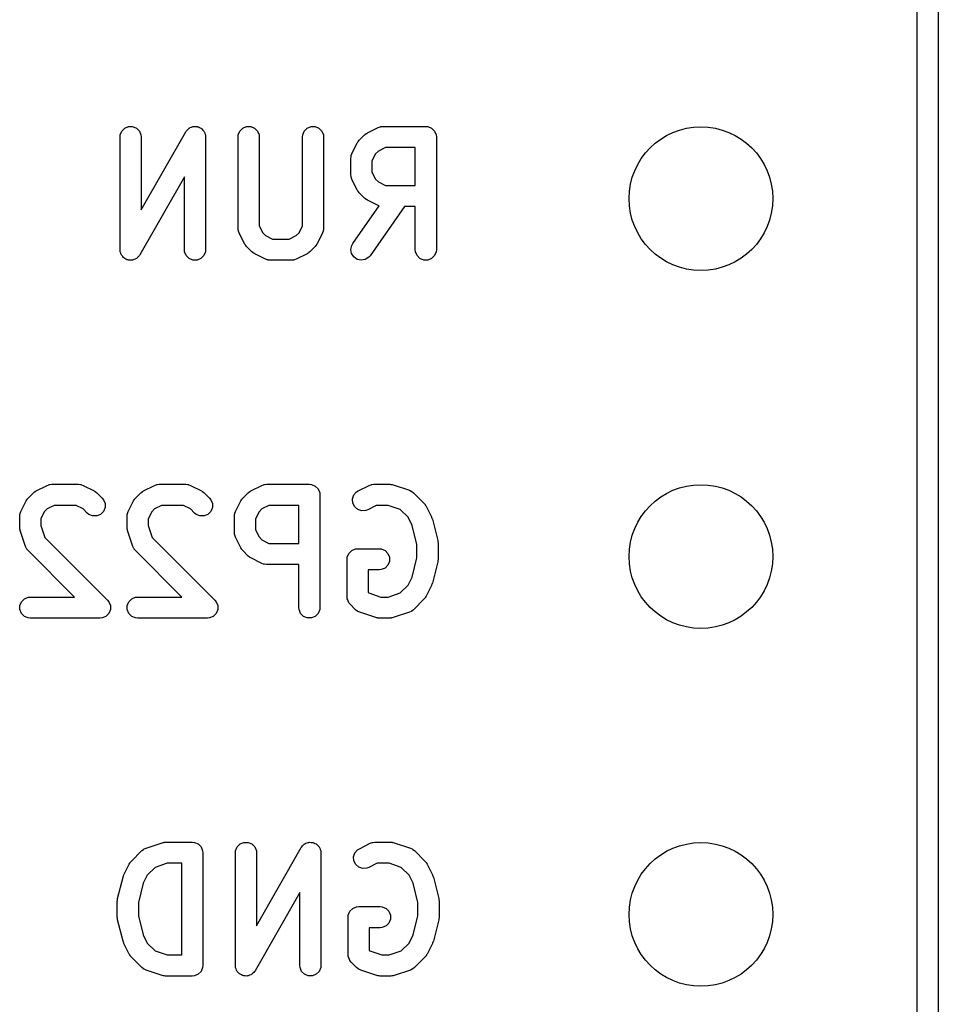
# Model space of a CAD drawing. Extents: x 101 to 222, y -128 to -44.
# Tile 13 of 23: x 213.45 to 219.97, y -82.81 to -75.82. Entities that reach past the tile are written whole.
import ezdxf

# ---------------------------------------------------------------- set-up
doc = ezdxf.new("R2010")
doc.units = 0
doc.layers.add('BLACK', color=7, linetype='CONTINUOUS')

msp = doc.modelspace()

# ---------------------------------------------------------------- linework, layer by layer
at = {"layer": 'BLACK', "linetype": 'CONTINUOUS'}
for p, q in [((219.96625, -50.32375), (219.96625, -101.32375)), ((219.81625, -101.24875), (219.81625, -53.06575)), ((214.191962, -76.593685), (214.218998, -76.582486)), ((214.218998, -76.582486), (214.248262, -76.582486)), ((214.248262, -76.582486), (214.275298, -76.593685)), ((214.657303, -76.588928), (214.666924, -76.586303)), ((214.666924, -76.586303), (214.676141, -76.582486)), ((214.676141, -76.582486), (214.680922, -76.582486)), ((214.680922, -76.582486), (214.685534, -76.581228)), ((214.685534, -76.581228), (214.695431, -76.582486)), ((214.695431, -76.582486), (214.705405, -76.582486)), ((214.705405, -76.582486), (214.70982, -76.584315)), ((214.70982, -76.584315), (214.714564, -76.584918)), ((214.714564, -76.584918), (214.723228, -76.589868)), ((215.030057, -76.593685), (215.057093, -76.582486)), ((215.057093, -76.582486), (215.086357, -76.582486)), ((215.086357, -76.582486), (215.113393, -76.593685)), ((215.4872, -76.593685), (215.514236, -76.582486)), ((215.514236, -76.582486), (215.5435, -76.582486)), ((215.5435, -76.582486), (215.570536, -76.593685)), ((215.990565, -76.588963), (216.004297, -76.583708)), ((216.004297, -76.583708), (216.006984, -76.583517)), ((216.006984, -76.583517), (216.009474, -76.582486)), ((216.009474, -76.582486), (216.024106, -76.581045)), ((216.024106, -76.581045), (216.328868, -76.581045)), ((216.328868, -76.581045), (216.3435, -76.582486)), ((216.3435, -76.582486), (216.370536, -76.593685)), ((214.15863, -76.656045), (214.160071, -76.641413)), ((214.15863, -77.456045), (214.15863, -76.656045)), ((214.160071, -76.641413), (214.17127, -76.614377)), ((214.17127, -76.614377), (214.191962, -76.593685)), ((214.275298, -76.593685), (214.29599, -76.614377)), ((214.29599, -76.614377), (214.307189, -76.641413)), ((214.307189, -76.641413), (214.30863, -76.656045)), ((214.30863, -77.173628), (214.625655, -76.618835)), ((214.30863, -76.656045), (214.30863, -77.173628)), ((214.625655, -76.618835), (214.627843, -76.615751)), ((214.627843, -76.615751), (214.628413, -76.614377)), ((214.628413, -76.614377), (214.629812, -76.612977)), ((214.629812, -76.612977), (214.634165, -76.606845)), ((214.634165, -76.606845), (214.642053, -76.600736)), ((214.642053, -76.600736), (214.649105, -76.593685)), ((214.649105, -76.593685), (214.653523, -76.591854)), ((214.653523, -76.591854), (214.657303, -76.588928)), ((214.723228, -76.589868), (214.732441, -76.593685)), ((214.732441, -76.593685), (214.735819, -76.597063)), ((214.735819, -76.597063), (214.739973, -76.599437)), ((214.739973, -76.599437), (214.746082, -76.607326)), ((214.746082, -76.607326), (214.753133, -76.614377)), ((214.753133, -76.614377), (214.754962, -76.618793)), ((214.754962, -76.618793), (214.75789, -76.622574)), ((214.75789, -76.622574), (214.760514, -76.632197)), ((214.760514, -76.632197), (214.764332, -76.641413)), ((214.764332, -76.641413), (214.765068, -76.648895)), ((214.765068, -76.648895), (214.76559, -76.650806)), ((214.76559, -76.650806), (214.765402, -76.652281)), ((214.765402, -76.652281), (214.765773, -76.656045)), ((214.765773, -76.656045), (214.765773, -77.456045)), ((214.996725, -76.656045), (214.998166, -76.641413)), ((214.996725, -77.303664), (214.996725, -76.656045)), ((214.998166, -76.641413), (215.009365, -76.614377)), ((215.009365, -76.614377), (215.030057, -76.593685)), ((215.113393, -76.593685), (215.134085, -76.614377)), ((215.134085, -76.614377), (215.145284, -76.641413)), ((215.145284, -76.641413), (215.146725, -76.656045)), ((215.146725, -76.656045), (215.146725, -77.285958)), ((215.453868, -76.656045), (215.455309, -76.641413)), ((215.453868, -77.285959), (215.453868, -76.656045)), ((215.455309, -76.641413), (215.466508, -76.614377)), ((215.466508, -76.614377), (215.4872, -76.593685)), ((215.570536, -76.593685), (215.591228, -76.614377)), ((215.591228, -76.614377), (215.602427, -76.641413)), ((215.602427, -76.641413), (215.603868, -76.656045)), ((215.603868, -76.656045), (215.603868, -77.303664)), ((215.856788, -76.679202), (215.894883, -76.641107)), ((215.894883, -76.641107), (215.900632, -76.636388)), ((215.900632, -76.636388), (215.901932, -76.63489)), ((215.901932, -76.63489), (215.904191, -76.633468)), ((215.904191, -76.633468), (215.906248, -76.63178)), ((215.906248, -76.63178), (215.908075, -76.631022)), ((215.908075, -76.631022), (215.914375, -76.627058)), ((215.914375, -76.627058), (215.990565, -76.588963)), ((216.370536, -76.593685), (216.391228, -76.614377)), ((216.391228, -76.614377), (216.402427, -76.641413)), ((216.402427, -76.641413), (216.403868, -76.656045)), ((216.403868, -76.656045), (216.403868, -77.456045)), ((215.804643, -76.774885), (215.842739, -76.698694)), ((215.842739, -76.698694), (215.846702, -76.692397)), ((215.846702, -76.692397), (215.847461, -76.690567)), ((215.847461, -76.690567), (215.849152, -76.688505)), ((215.849152, -76.688505), (215.850572, -76.686251)), ((215.850572, -76.686251), (215.852067, -76.684954)), ((215.852067, -76.684954), (215.856788, -76.679202)), ((215.796725, -76.808426), (215.798166, -76.793794)), ((215.798166, -76.793794), (215.799196, -76.791305)), ((215.799196, -76.791305), (215.799388, -76.788616)), ((215.799388, -76.788616), (215.804643, -76.774885)), ((215.97146, -76.776661), (215.946725, -76.826131)), ((215.992343, -76.755779), (215.97146, -76.776661)), ((216.041811, -76.731045), (215.992343, -76.755779)), ((216.253868, -76.731045), (216.041811, -76.731045)), ((216.253868, -77.000092), (216.253868, -76.731045)), ((215.796725, -76.922711), (215.796725, -76.808426)), ((215.946725, -76.826131), (215.946725, -76.905005)), ((215.798166, -76.937343), (215.796725, -76.922711)), ((215.946725, -76.905005), (215.97146, -76.954475)), ((214.615773, -76.938461), (214.298748, -77.493255)), ((214.615773, -77.456045), (214.615773, -76.938461)), ((215.799196, -76.939831), (215.798166, -76.937343)), ((215.799388, -76.942521), (215.799196, -76.939831)), ((215.804643, -76.956252), (215.799388, -76.942521)), ((215.842739, -77.032443), (215.804643, -76.956252)), ((215.97146, -76.954475), (215.992343, -76.975358)), ((215.992343, -76.975358), (216.041811, -77.000092)), ((216.041811, -77.000092), (216.253868, -77.000092)), ((215.846702, -77.038739), (215.842739, -77.032443)), ((215.847461, -77.04057), (215.846702, -77.038739)), ((215.849152, -77.042631), (215.847461, -77.04057)), ((215.850572, -77.044886), (215.849152, -77.042631)), ((215.852067, -77.046182), (215.850572, -77.044886)), ((215.856788, -77.051935), (215.852067, -77.046182)), ((215.894883, -77.09003), (215.856788, -77.051935)), ((215.810283, -77.413035), (215.997916, -77.144987)), ((215.900632, -77.094748), (215.894883, -77.09003)), ((215.901932, -77.096247), (215.900632, -77.094748)), ((215.904191, -77.097668), (215.901932, -77.096247)), ((215.906248, -77.099357), (215.904191, -77.097668)), ((215.908075, -77.100114), (215.906248, -77.099357)), ((215.914375, -77.104079), (215.908075, -77.100114)), ((215.990565, -77.142174), (215.914375, -77.104079)), ((215.997916, -77.144987), (215.990565, -77.142174)), ((216.177441, -77.150092), (215.933167, -77.499055)), ((216.253868, -77.150092), (216.177441, -77.150092)), ((216.253868, -77.456045), (216.253868, -77.150092)), ((214.998166, -77.318296), (214.996725, -77.303664)), ((214.999196, -77.320784), (214.998166, -77.318296)), ((214.999388, -77.323474), (214.999196, -77.320784)), ((215.004643, -77.337206), (214.999388, -77.323474)), ((215.042739, -77.413395), (215.004643, -77.337206)), ((215.146725, -77.285958), (215.171459, -77.335426)), ((215.171459, -77.335426), (215.192343, -77.356311)), ((215.40825, -77.356311), (215.429133, -77.335427)), ((215.429133, -77.335427), (215.453868, -77.285959)), ((215.59595, -77.337205), (215.557855, -77.413395)), ((215.601205, -77.323473), (215.59595, -77.337205)), ((215.601395, -77.320785), (215.601205, -77.323473)), ((215.602427, -77.318296), (215.601395, -77.320785)), ((215.603868, -77.303664), (215.602427, -77.318296)), ((215.046701, -77.419689), (215.042739, -77.413395)), ((215.04746, -77.421521), (215.046701, -77.419689)), ((215.049153, -77.423584), (215.04746, -77.421521)), ((215.050572, -77.425838), (215.049153, -77.423584)), ((215.192343, -77.356311), (215.241811, -77.381045)), ((215.241811, -77.381045), (215.358782, -77.381045)), ((215.358782, -77.381045), (215.40825, -77.356311)), ((215.551444, -77.423579), (215.550023, -77.425838)), ((215.553134, -77.421521), (215.551444, -77.423579)), ((215.553891, -77.419691), (215.553134, -77.421521)), ((215.557855, -77.413395), (215.553891, -77.419691)), ((215.803072, -77.425849), (215.810283, -77.413035)), ((214.159, -77.459808), (214.15863, -77.456045)), ((214.158813, -77.461284), (214.159, -77.459808)), ((214.159334, -77.463194), (214.158813, -77.461284)), ((214.160071, -77.470677), (214.159334, -77.463194)), ((214.163888, -77.479892), (214.160071, -77.470677)), ((214.166513, -77.489516), (214.163888, -77.479892)), ((214.16944, -77.493296), (214.166513, -77.489516)), ((214.17127, -77.497713), (214.16944, -77.493296)), ((214.298748, -77.493255), (214.296559, -77.496338)), ((214.617214, -77.470677), (214.615773, -77.456045)), ((214.628413, -77.497713), (214.617214, -77.470677)), ((214.764332, -77.470677), (214.753133, -77.497713)), ((214.765773, -77.456045), (214.764332, -77.470677)), ((215.052066, -77.427134), (215.050572, -77.425838)), ((215.056787, -77.432886), (215.052066, -77.427134)), ((215.094882, -77.470982), (215.056787, -77.432886)), ((215.100633, -77.475702), (215.094882, -77.470982)), ((215.101932, -77.4772), (215.100633, -77.475702)), ((215.104187, -77.478619), (215.101932, -77.4772)), ((215.106247, -77.48031), (215.104187, -77.478619)), ((215.108077, -77.481068), (215.106247, -77.48031)), ((215.114375, -77.485032), (215.108077, -77.481068)), ((215.190565, -77.523127), (215.114375, -77.485032)), ((215.486219, -77.485032), (215.410028, -77.523127)), ((215.492518, -77.481067), (215.486219, -77.485032)), ((215.494346, -77.48031), (215.492518, -77.481067)), ((215.496402, -77.478622), (215.494346, -77.48031)), ((215.498662, -77.4772), (215.496402, -77.478622)), ((215.499962, -77.4757), (215.498662, -77.4772)), ((215.505712, -77.470982), (215.499962, -77.4757)), ((215.543807, -77.432886), (215.505712, -77.470982)), ((215.548524, -77.427137), (215.543807, -77.432886)), ((215.550023, -77.425838), (215.548524, -77.427137)), ((215.796743, -77.45442), (215.803072, -77.425849)), ((215.801828, -77.483237), (215.796743, -77.45442)), ((215.817555, -77.507916), (215.801828, -77.483237)), ((216.255309, -77.470677), (216.253868, -77.456045)), ((216.266508, -77.497713), (216.255309, -77.470677)), ((216.402427, -77.470677), (216.391228, -77.497713)), ((216.403868, -77.456045), (216.402427, -77.470677)), ((214.17832, -77.504763), (214.17127, -77.497713)), ((214.18443, -77.512653), (214.17832, -77.504763)), ((214.188583, -77.515026), (214.18443, -77.512653)), ((214.191962, -77.518405), (214.188583, -77.515026)), ((214.201174, -77.522221), (214.191962, -77.518405)), ((214.209839, -77.527172), (214.201174, -77.522221)), ((214.214582, -77.527774), (214.209839, -77.527172)), ((214.218998, -77.529604), (214.214582, -77.527774)), ((214.228972, -77.529604), (214.218998, -77.529604)), ((214.238869, -77.530862), (214.228972, -77.529604)), ((214.243481, -77.529604), (214.238869, -77.530862)), ((214.248262, -77.529604), (214.243481, -77.529604)), ((214.257477, -77.525786), (214.248262, -77.529604)), ((214.267101, -77.523162), (214.257477, -77.525786)), ((214.270881, -77.520234), (214.267101, -77.523162)), ((214.275298, -77.518405), (214.270881, -77.520234)), ((214.282348, -77.511354), (214.275298, -77.518405)), ((214.290238, -77.505245), (214.282348, -77.511354)), ((214.29459, -77.499112), (214.290238, -77.505245)), ((214.29599, -77.497713), (214.29459, -77.499112)), ((214.296559, -77.496338), (214.29599, -77.497713)), ((214.649105, -77.518405), (214.628413, -77.497713)), ((214.676141, -77.529604), (214.649105, -77.518405)), ((214.705405, -77.529604), (214.676141, -77.529604)), ((214.732441, -77.518405), (214.705405, -77.529604)), ((214.753133, -77.497713), (214.732441, -77.518405)), ((215.204297, -77.528382), (215.190565, -77.523127)), ((215.206984, -77.528572), (215.204297, -77.528382)), ((215.209474, -77.529604), (215.206984, -77.528572)), ((215.224106, -77.531045), (215.209474, -77.529604)), ((215.376487, -77.531045), (215.224106, -77.531045)), ((215.391119, -77.529604), (215.376487, -77.531045)), ((215.393608, -77.528572), (215.391119, -77.529604)), ((215.396296, -77.528382), (215.393608, -77.528572)), ((215.410028, -77.523127), (215.396296, -77.528382)), ((215.841529, -77.524698), (215.817555, -77.507916)), ((215.8701, -77.531027), (215.841529, -77.524698)), ((215.898917, -77.525942), (215.8701, -77.531027)), ((215.923596, -77.510215), (215.898917, -77.525942)), ((215.933167, -77.499055), (215.923596, -77.510215)), ((216.2872, -77.518405), (216.266508, -77.497713)), ((216.314236, -77.529604), (216.2872, -77.518405)), ((216.3435, -77.529604), (216.314236, -77.529604)), ((216.370536, -77.518405), (216.3435, -77.529604)), ((216.391228, -77.497713), (216.370536, -77.518405)), ((213.554191, -79.173468), (213.556248, -79.17178)), ((213.556248, -79.17178), (213.558075, -79.171022)), ((213.558075, -79.171022), (213.564375, -79.167058)), ((213.564375, -79.167058), (213.640566, -79.128963)), ((213.640566, -79.128963), (213.654298, -79.123708)), ((213.654298, -79.123708), (213.656985, -79.123517)), ((213.656985, -79.123517), (213.659475, -79.122486)), ((213.659475, -79.122486), (213.674107, -79.121045)), ((213.674107, -79.121045), (213.864583, -79.121045)), ((213.864583, -79.121045), (213.879215, -79.122486)), ((213.879215, -79.122486), (213.881704, -79.123517)), ((213.881704, -79.123517), (213.884392, -79.123708)), ((213.884392, -79.123708), (213.898124, -79.128963)), ((213.898124, -79.128963), (213.974314, -79.167058)), ((213.974314, -79.167058), (213.98061, -79.171021)), ((213.98061, -79.171021), (213.98244, -79.171779)), ((213.98244, -79.171779), (213.984498, -79.173468)), ((214.316096, -79.173468), (214.318153, -79.17178)), ((214.318153, -79.17178), (214.31998, -79.171022)), ((214.31998, -79.171022), (214.32628, -79.167058)), ((214.32628, -79.167058), (214.402471, -79.128963)), ((214.402471, -79.128963), (214.416203, -79.123708)), ((214.416203, -79.123708), (214.41889, -79.123517)), ((214.41889, -79.123517), (214.42138, -79.122486)), ((214.42138, -79.122486), (214.436012, -79.121045)), ((214.436012, -79.121045), (214.626488, -79.121045)), ((214.626488, -79.121045), (214.64112, -79.122486)), ((214.64112, -79.122486), (214.643609, -79.123517)), ((214.643609, -79.123517), (214.646297, -79.123708)), ((214.646297, -79.123708), (214.660029, -79.128963)), ((214.660029, -79.128963), (214.736219, -79.167058)), ((214.736219, -79.167058), (214.742515, -79.171021)), ((214.742515, -79.171021), (214.744345, -79.171779)), ((214.744345, -79.171779), (214.746403, -79.173468)), ((215.078001, -79.173468), (215.080058, -79.17178)), ((215.080058, -79.17178), (215.081885, -79.171022)), ((215.081885, -79.171022), (215.088185, -79.167058)), ((215.088185, -79.167058), (215.164375, -79.128963)), ((215.164375, -79.128963), (215.178107, -79.123708)), ((215.178107, -79.123708), (215.180794, -79.123517)), ((215.180794, -79.123517), (215.183284, -79.122486)), ((215.183284, -79.122486), (215.197916, -79.121045)), ((215.197916, -79.121045), (215.502678, -79.121045)), ((215.502678, -79.121045), (215.51731, -79.122486)), ((215.51731, -79.122486), (215.544346, -79.133685)), ((215.544346, -79.133685), (215.565038, -79.154377)), ((215.565038, -79.154377), (215.576237, -79.181413)), ((215.837647, -79.17489), (215.85009, -79.167058)), ((215.85009, -79.167058), (215.92628, -79.128963)), ((215.92628, -79.128963), (215.940012, -79.123708)), ((215.940012, -79.123708), (215.942699, -79.123517)), ((215.942699, -79.123517), (215.945189, -79.122486)), ((215.945189, -79.122486), (215.959821, -79.121045)), ((215.959821, -79.121045), (216.074107, -79.121045)), ((216.074107, -79.121045), (216.081512, -79.121774)), ((216.081512, -79.121774), (216.083487, -79.121634)), ((216.083487, -79.121634), (216.086084, -79.122224)), ((216.086084, -79.122224), (216.088739, -79.122486)), ((216.088739, -79.122486), (216.09057, -79.123244)), ((216.09057, -79.123244), (216.097824, -79.124894)), ((216.097824, -79.124894), (216.21211, -79.162989)), ((216.21211, -79.162989), (216.225535, -79.168983)), ((216.225535, -79.168983), (216.22757, -79.170748)), ((216.22757, -79.170748), (216.230061, -79.17178)), ((216.230061, -79.17178), (216.241426, -79.181107)), ((213.454644, -79.314885), (213.492739, -79.238694)), ((213.492739, -79.238694), (213.496703, -79.232394)), ((213.496703, -79.232394), (213.497461, -79.230567)), ((213.497461, -79.230567), (213.499149, -79.22851)), ((213.499149, -79.22851), (213.500571, -79.226251)), ((213.500571, -79.226251), (213.502069, -79.224951)), ((213.502069, -79.224951), (213.506788, -79.219202)), ((213.506788, -79.219202), (213.544883, -79.181107)), ((213.544883, -79.181107), (213.550632, -79.176388)), ((213.550632, -79.176388), (213.551932, -79.17489)), ((213.551932, -79.17489), (213.554191, -79.173468)), ((213.984498, -79.173468), (213.986757, -79.17489)), ((213.986757, -79.17489), (213.988056, -79.176388)), ((213.988056, -79.176388), (213.993805, -79.181106)), ((213.993805, -79.181106), (214.031901, -79.219201)), ((214.031901, -79.219201), (214.041229, -79.230566)), ((214.041229, -79.230566), (214.052428, -79.257602)), ((214.216549, -79.314885), (214.254644, -79.238694)), ((214.254644, -79.238694), (214.258608, -79.232394)), ((214.258608, -79.232394), (214.259366, -79.230567)), ((214.259366, -79.230567), (214.261054, -79.22851)), ((214.261054, -79.22851), (214.262476, -79.226251)), ((214.262476, -79.226251), (214.263974, -79.224951)), ((214.263974, -79.224951), (214.268693, -79.219202)), ((214.268693, -79.219202), (214.306788, -79.181107)), ((214.306788, -79.181107), (214.312537, -79.176388)), ((214.312537, -79.176388), (214.313837, -79.17489)), ((214.313837, -79.17489), (214.316096, -79.173468)), ((214.746403, -79.173468), (214.748662, -79.17489)), ((214.748662, -79.17489), (214.749961, -79.176388)), ((214.749961, -79.176388), (214.75571, -79.181106)), ((214.75571, -79.181106), (214.793806, -79.219201)), ((214.793806, -79.219201), (214.803134, -79.230566)), ((214.803134, -79.230566), (214.814333, -79.257602)), ((214.978453, -79.314885), (215.016549, -79.238694)), ((215.016549, -79.238694), (215.020512, -79.232397)), ((215.020512, -79.232397), (215.021271, -79.230567)), ((215.021271, -79.230567), (215.022962, -79.228505)), ((215.022962, -79.228505), (215.024382, -79.226251)), ((215.024382, -79.226251), (215.025877, -79.224954)), ((215.025877, -79.224954), (215.030598, -79.219202)), ((215.030598, -79.219202), (215.068693, -79.181107)), ((215.068693, -79.181107), (215.074442, -79.176388)), ((215.074442, -79.176388), (215.075742, -79.17489)), ((215.075742, -79.17489), (215.078001, -79.173468)), ((215.576237, -79.181413), (215.577678, -79.196045)), ((215.577678, -79.196045), (215.577678, -79.996045)), ((215.80922, -79.224759), (215.818474, -79.196998)), ((215.811294, -79.253949), (215.80922, -79.224759)), ((215.818474, -79.196998), (215.837647, -79.17489)), ((216.241426, -79.181107), (216.317616, -79.257297)), ((213.642342, -79.295779), (213.62146, -79.316661)), ((213.691812, -79.271045), (213.642342, -79.295779)), ((213.846878, -79.271045), (213.691812, -79.271045)), ((213.896346, -79.295779), (213.846878, -79.271045)), ((213.925837, -79.325269), (213.896346, -79.295779)), ((214.052428, -79.286865), (214.04123, -79.313902)), ((214.052428, -79.257602), (214.052428, -79.286865)), ((214.404247, -79.295779), (214.383365, -79.316661)), ((214.453717, -79.271045), (214.404247, -79.295779)), ((214.608783, -79.271045), (214.453717, -79.271045)), ((214.658251, -79.295779), (214.608783, -79.271045)), ((214.687742, -79.325269), (214.658251, -79.295779)), ((214.814333, -79.286865), (214.803135, -79.313902)), ((214.814333, -79.257602), (214.814333, -79.286865)), ((215.166153, -79.295779), (215.14527, -79.316661)), ((215.215621, -79.271045), (215.166153, -79.295779)), ((215.427678, -79.271045), (215.215621, -79.271045)), ((215.427678, -79.540092), (215.427678, -79.271045)), ((215.824381, -79.280124), (215.811294, -79.253949)), ((215.846489, -79.299297), (215.824381, -79.280124)), ((215.87425, -79.308551), (215.846489, -79.299297)), ((215.90344, -79.306477), (215.87425, -79.308551)), ((215.917172, -79.301222), (215.90344, -79.306477)), ((215.977526, -79.271045), (215.917172, -79.301222)), ((216.061937, -79.271045), (215.977526, -79.271045)), ((216.147879, -79.299692), (216.061937, -79.271045)), ((216.202943, -79.354756), (216.147879, -79.299692)), ((216.317616, -79.257297), (216.322336, -79.263047)), ((216.322336, -79.263047), (216.323833, -79.264346)), ((216.323833, -79.264346), (216.325252, -79.2666)), ((216.325252, -79.2666), (216.326944, -79.268662)), ((216.326944, -79.268662), (216.327702, -79.270494)), ((216.327702, -79.270494), (216.331665, -79.276789)), ((216.331665, -79.276789), (216.36976, -79.35298)), ((213.446726, -79.348426), (213.448167, -79.333794)), ((213.446726, -79.424616), (213.446726, -79.348426)), ((213.448167, -79.333794), (213.449198, -79.331304)), ((213.449198, -79.331304), (213.449389, -79.328617)), ((213.449389, -79.328617), (213.454644, -79.314885)), ((213.62146, -79.316661), (213.596726, -79.36613)), ((213.596726, -79.36613), (213.596726, -79.412446)), ((213.937202, -79.334596), (213.925837, -79.325269)), ((213.964238, -79.345794), (213.937202, -79.334596)), ((213.993501, -79.345794), (213.964238, -79.345794)), ((214.020537, -79.334595), (213.993501, -79.345794)), ((214.04123, -79.313902), (214.020537, -79.334595)), ((214.208631, -79.348426), (214.210072, -79.333794)), ((214.208631, -79.424616), (214.208631, -79.348426)), ((214.210072, -79.333794), (214.211103, -79.331304)), ((214.211103, -79.331304), (214.211294, -79.328617)), ((214.211294, -79.328617), (214.216549, -79.314885)), ((214.383365, -79.316661), (214.358631, -79.36613)), ((214.358631, -79.36613), (214.358631, -79.412446)), ((214.699107, -79.334596), (214.687742, -79.325269)), ((214.726143, -79.345794), (214.699107, -79.334596)), ((214.755406, -79.345794), (214.726143, -79.345794)), ((214.782442, -79.334595), (214.755406, -79.345794)), ((214.803135, -79.313902), (214.782442, -79.334595)), ((214.970535, -79.348426), (214.971976, -79.333794)), ((214.970535, -79.462711), (214.970535, -79.348426)), ((214.971976, -79.333794), (214.973006, -79.331305)), ((214.973006, -79.331305), (214.973198, -79.328616)), ((214.973198, -79.328616), (214.978453, -79.314885)), ((215.14527, -79.316661), (215.120535, -79.366131)), ((215.120535, -79.366131), (215.120535, -79.445005)), ((216.231913, -79.412695), (216.202943, -79.354756)), ((216.36976, -79.35298), (216.370169, -79.354049)), ((216.370169, -79.354049), (216.370492, -79.354485)), ((216.370492, -79.354485), (216.37269, -79.360636)), ((216.37269, -79.360636), (216.375015, -79.366712)), ((216.375015, -79.366712), (216.375053, -79.36725)), ((216.375053, -79.36725), (216.375439, -79.36833)), ((216.375439, -79.36833), (216.413535, -79.520712)), ((213.447455, -79.432021), (213.446726, -79.424616)), ((213.447315, -79.433996), (213.447455, -79.432021)), ((213.447905, -79.436593), (213.447315, -79.433996)), ((213.448167, -79.439248), (213.447905, -79.436593)), ((213.448925, -79.441079), (213.448167, -79.439248)), ((213.450575, -79.448333), (213.448925, -79.441079)), ((213.48867, -79.562619), (213.450575, -79.448333)), ((213.596726, -79.412446), (213.625373, -79.498388)), ((214.20936, -79.432021), (214.208631, -79.424616)), ((214.20922, -79.433996), (214.20936, -79.432021)), ((214.20981, -79.436593), (214.20922, -79.433996)), ((214.210072, -79.439248), (214.20981, -79.436593)), ((214.21083, -79.441079), (214.210072, -79.439248)), ((214.21248, -79.448333), (214.21083, -79.441079)), ((214.250575, -79.562619), (214.21248, -79.448333)), ((214.358631, -79.412446), (214.387278, -79.498388)), ((215.120535, -79.445005), (215.14527, -79.494475)), ((216.265774, -79.548137), (216.231913, -79.412695)), ((213.625373, -79.498388), (214.069997, -79.943012)), ((214.387278, -79.498388), (214.831902, -79.943012)), ((214.971976, -79.477343), (214.970535, -79.462711)), ((214.973006, -79.479831), (214.971976, -79.477343)), ((214.973198, -79.482521), (214.973006, -79.479831)), ((214.978453, -79.496252), (214.973198, -79.482521)), ((215.016549, -79.572443), (214.978453, -79.496252)), ((215.14527, -79.494475), (215.166153, -79.515358)), ((215.166153, -79.515358), (215.215621, -79.540092)), ((216.413535, -79.520712), (216.41391, -79.523248)), ((213.494664, -79.576044), (213.48867, -79.562619)), ((213.496429, -79.578079), (213.494664, -79.576044)), ((213.497461, -79.58057), (213.496429, -79.578079)), ((213.506788, -79.591935), (213.497461, -79.58057)), ((214.256569, -79.576044), (214.250575, -79.562619)), ((214.258334, -79.578079), (214.256569, -79.576044)), ((214.259366, -79.58057), (214.258334, -79.578079)), ((214.268693, -79.591935), (214.259366, -79.58057)), ((215.020512, -79.578739), (215.016549, -79.572443)), ((215.021271, -79.58057), (215.020512, -79.578739)), ((215.022962, -79.582631), (215.021271, -79.58057)), ((215.024382, -79.584886), (215.022962, -79.582631)), ((215.025877, -79.586182), (215.024382, -79.584886)), ((215.030598, -79.591935), (215.025877, -79.586182)), ((215.215621, -79.540092), (215.427678, -79.540092)), ((215.783175, -79.61152), (215.803867, -79.590828)), ((215.803867, -79.590828), (215.830903, -79.579629)), ((215.830903, -79.579629), (215.845535, -79.578188)), ((215.845535, -79.578188), (215.997916, -79.578188)), ((215.997916, -79.578188), (216.012548, -79.579629)), ((216.012548, -79.579629), (216.039584, -79.590828)), ((216.039584, -79.590828), (216.060276, -79.61152)), ((216.265774, -79.643952), (216.265774, -79.548137)), ((216.41391, -79.523248), (216.414333, -79.52427)), ((216.414333, -79.52427), (216.414875, -79.529782)), ((216.414875, -79.529782), (216.415685, -79.535256)), ((216.415685, -79.535256), (216.415522, -79.536348)), ((216.415522, -79.536348), (216.415774, -79.538902)), ((216.415774, -79.538902), (216.415774, -79.653188)), ((213.835898, -79.921045), (213.506788, -79.591935)), ((214.597803, -79.921045), (214.268693, -79.591935)), ((215.068693, -79.63003), (215.030598, -79.591935)), ((215.074442, -79.634748), (215.068693, -79.63003)), ((215.075742, -79.636247), (215.074442, -79.634748)), ((215.078001, -79.637668), (215.075742, -79.636247)), ((215.080058, -79.639357), (215.078001, -79.637668)), ((215.081885, -79.640114), (215.080058, -79.639357)), ((215.088185, -79.644079), (215.081885, -79.640114)), ((215.164375, -79.682174), (215.088185, -79.644079)), ((215.770535, -79.653188), (215.771976, -79.638556)), ((215.770535, -79.919854), (215.770535, -79.653188)), ((215.771976, -79.638556), (215.783175, -79.61152)), ((216.060276, -79.61152), (216.071475, -79.638556)), ((216.071475, -79.638556), (216.071475, -79.66782)), ((216.231913, -79.779393), (216.265774, -79.643952)), ((216.415685, -79.656834), (216.414875, -79.662307)), ((216.415774, -79.653188), (216.415522, -79.655741)), ((216.415522, -79.655741), (216.415685, -79.656834)), ((215.178107, -79.687429), (215.164375, -79.682174)), ((215.180794, -79.687619), (215.178107, -79.687429)), ((215.183284, -79.688651), (215.180794, -79.687619)), ((215.197916, -79.690092), (215.183284, -79.688651)), ((215.427678, -79.690092), (215.197916, -79.690092)), ((215.427678, -79.996045), (215.427678, -79.690092)), ((215.997916, -79.728188), (215.920535, -79.728188)), ((215.920535, -79.728188), (215.920535, -79.888788)), ((216.012548, -79.726747), (215.997916, -79.728188)), ((216.039584, -79.715548), (216.012548, -79.726747)), ((216.060276, -79.694856), (216.039584, -79.715548)), ((216.071475, -79.66782), (216.060276, -79.694856)), ((216.413535, -79.671378), (216.375439, -79.82376)), ((216.41391, -79.668841), (216.413535, -79.671378)), ((216.414333, -79.66782), (216.41391, -79.668841)), ((216.414875, -79.662307), (216.414333, -79.66782)), ((216.202943, -79.837332), (216.231913, -79.779393)), ((216.147878, -79.892398), (216.202943, -79.837332)), ((216.36976, -79.83911), (216.331665, -79.9153)), ((216.370169, -79.83804), (216.36976, -79.83911)), ((216.370492, -79.837605), (216.370169, -79.83804)), ((216.37269, -79.831453), (216.370492, -79.837605)), ((216.375015, -79.825378), (216.37269, -79.831453)), ((216.375053, -79.824839), (216.375015, -79.825378)), ((216.375439, -79.82376), (216.375053, -79.824839)), ((213.459366, -79.954377), (213.480058, -79.933685)), ((213.480058, -79.933685), (213.507094, -79.922486)), ((213.507094, -79.922486), (213.521726, -79.921045)), ((213.521726, -79.921045), (213.835898, -79.921045)), ((214.221271, -79.954377), (214.241963, -79.933685)), ((214.241963, -79.933685), (214.268999, -79.922486)), ((214.268999, -79.922486), (214.283631, -79.921045)), ((214.283631, -79.921045), (214.597803, -79.921045)), ((215.771976, -79.934486), (215.770535, -79.919854)), ((215.774678, -79.941009), (215.771976, -79.934486)), ((215.783175, -79.961522), (215.774678, -79.941009)), ((215.920535, -79.888788), (215.924145, -79.892398)), ((215.924145, -79.892398), (216.010086, -79.921045)), ((216.010086, -79.921045), (216.061937, -79.921045)), ((216.061937, -79.921045), (216.147878, -79.892398)), ((216.317617, -79.934791), (216.241426, -80.010983)), ((216.322334, -79.929042), (216.317617, -79.934791)), ((216.323833, -79.927743), (216.322334, -79.929042)), ((216.325254, -79.925484), (216.323833, -79.927743)), ((216.326944, -79.923426), (216.325254, -79.925484)), ((216.327701, -79.921596), (216.326944, -79.923426)), ((216.331665, -79.9153), (216.327701, -79.921596)), ((213.448167, -79.981413), (213.459366, -79.954377)), ((213.448167, -80.010677), (213.448167, -79.981413)), ((213.459366, -80.037713), (213.448167, -80.010677)), ((214.069997, -79.943012), (214.079325, -79.954377)), ((214.079325, -79.954377), (214.090523, -79.981414)), ((214.090523, -80.010677), (214.079325, -80.037713)), ((214.090523, -79.981414), (214.090523, -80.010677)), ((214.210072, -79.981413), (214.221271, -79.954377)), ((214.210072, -80.010677), (214.210072, -79.981413)), ((214.221271, -80.037713), (214.210072, -80.010677)), ((214.831902, -79.943012), (214.84123, -79.954377)), ((214.84123, -79.954377), (214.852428, -79.981414)), ((214.852428, -80.010677), (214.84123, -80.037713)), ((214.852428, -79.981414), (214.852428, -80.010677)), ((215.429119, -80.010677), (215.427678, -79.996045)), ((215.440318, -80.037713), (215.429119, -80.010677)), ((215.576237, -80.010677), (215.565038, -80.037713)), ((215.577678, -79.996045), (215.576237, -80.010677)), ((215.792502, -79.972887), (215.783175, -79.961522)), ((215.830598, -80.010983), (215.792502, -79.972887)), ((215.841963, -80.020311), (215.830598, -80.010983)), ((216.241426, -80.010983), (216.230061, -80.02031)), ((213.480058, -80.058405), (213.459366, -80.037713)), ((213.507094, -80.069604), (213.480058, -80.058405)), ((213.521726, -80.071045), (213.507094, -80.069604)), ((214.016964, -80.071045), (213.521726, -80.071045)), ((214.031596, -80.069604), (214.016964, -80.071045)), ((214.058632, -80.058406), (214.031596, -80.069604)), ((214.079325, -80.037713), (214.058632, -80.058406)), ((214.241963, -80.058405), (214.221271, -80.037713)), ((214.268999, -80.069604), (214.241963, -80.058405)), ((214.283631, -80.071045), (214.268999, -80.069604)), ((214.778869, -80.071045), (214.283631, -80.071045)), ((214.793501, -80.069604), (214.778869, -80.071045)), ((214.820537, -80.058406), (214.793501, -80.069604)), ((214.84123, -80.037713), (214.820537, -80.058406)), ((215.46101, -80.058405), (215.440318, -80.037713)), ((215.488046, -80.069604), (215.46101, -80.058405)), ((215.51731, -80.069604), (215.488046, -80.069604)), ((215.544346, -80.058405), (215.51731, -80.069604)), ((215.565038, -80.037713), (215.544346, -80.058405)), ((215.844453, -80.021342), (215.841963, -80.020311)), ((215.846488, -80.023107), (215.844453, -80.021342)), ((215.859914, -80.029101), (215.846488, -80.023107)), ((215.974199, -80.067196), (215.859914, -80.029101)), ((215.981452, -80.068845), (215.974199, -80.067196)), ((215.983284, -80.069604), (215.981452, -80.068845)), ((215.985938, -80.069865), (215.983284, -80.069604)), ((215.988536, -80.070456), (215.985938, -80.069865)), ((215.99051, -80.070315), (215.988536, -80.070456)), ((215.997916, -80.071045), (215.99051, -80.070315)), ((216.074107, -80.071045), (215.997916, -80.071045)), ((216.081512, -80.070315), (216.074107, -80.071045)), ((216.083487, -80.070456), (216.081512, -80.070315)), ((216.086084, -80.069865), (216.083487, -80.070456)), ((216.088739, -80.069604), (216.086084, -80.069865)), ((216.09057, -80.068845), (216.088739, -80.069604)), ((216.097824, -80.067196), (216.09057, -80.068845)), ((216.21211, -80.029101), (216.097824, -80.067196)), ((216.225535, -80.023107), (216.21211, -80.029101)), ((216.22757, -80.021341), (216.225535, -80.023107)), ((216.230061, -80.02031), (216.22757, -80.021341)), ((214.343246, -81.702989), (214.457532, -81.664894)), ((214.457532, -81.664894), (214.464785, -81.663244)), ((214.464785, -81.663244), (214.466617, -81.662486)), ((214.466617, -81.662486), (214.469271, -81.662224)), ((214.469271, -81.662224), (214.471869, -81.661634)), ((214.471869, -81.661634), (214.473843, -81.661774)), ((214.473843, -81.661774), (214.481249, -81.661045)), ((214.481249, -81.661045), (214.671725, -81.661045)), ((214.671725, -81.661045), (214.686357, -81.662486)), ((214.686357, -81.662486), (214.713393, -81.673685)), ((214.713393, -81.673685), (214.734085, -81.694377)), ((214.990317, -81.694377), (215.011009, -81.673685)), ((215.011009, -81.673685), (215.038045, -81.662486)), ((215.038045, -81.662486), (215.067309, -81.662486)), ((215.067309, -81.662486), (215.094345, -81.673685)), ((215.094345, -81.673685), (215.115037, -81.694377)), ((215.448859, -81.692977), (215.453212, -81.686845)), ((215.453212, -81.686845), (215.4611, -81.680736)), ((215.4611, -81.680736), (215.468152, -81.673685)), ((215.468152, -81.673685), (215.47257, -81.671854)), ((215.47257, -81.671854), (215.47635, -81.668928)), ((215.47635, -81.668928), (215.485971, -81.666303)), ((215.485971, -81.666303), (215.495188, -81.662486)), ((215.495188, -81.662486), (215.499969, -81.662486)), ((215.499969, -81.662486), (215.504581, -81.661228)), ((215.504581, -81.661228), (215.514478, -81.662486)), ((215.514478, -81.662486), (215.524452, -81.662486)), ((215.524452, -81.662486), (215.528867, -81.664315)), ((215.528867, -81.664315), (215.533611, -81.664918)), ((215.533611, -81.664918), (215.542275, -81.669868)), ((215.542275, -81.669868), (215.551488, -81.673685)), ((215.551488, -81.673685), (215.554866, -81.677063)), ((215.554866, -81.677063), (215.55902, -81.679437)), ((215.55902, -81.679437), (215.565129, -81.687326)), ((215.565129, -81.687326), (215.57218, -81.694377)), ((215.857232, -81.707058), (215.933422, -81.668963)), ((215.933422, -81.668963), (215.947154, -81.663708)), ((215.947154, -81.663708), (215.949841, -81.663517)), ((215.949841, -81.663517), (215.952331, -81.662486)), ((215.952331, -81.662486), (215.966963, -81.661045)), ((215.966963, -81.661045), (216.081249, -81.661045)), ((216.081249, -81.661045), (216.088654, -81.661774)), ((216.088654, -81.661774), (216.090629, -81.661634)), ((216.090629, -81.661634), (216.093226, -81.662224)), ((216.093226, -81.662224), (216.095881, -81.662486)), ((216.095881, -81.662486), (216.097712, -81.663244)), ((216.097712, -81.663244), (216.104966, -81.664894)), ((216.104966, -81.664894), (216.219252, -81.702989)), ((214.23774, -81.797297), (214.31393, -81.721107)), ((214.31393, -81.721107), (214.325295, -81.711779)), ((214.325295, -81.711779), (214.327787, -81.710746)), ((214.327787, -81.710746), (214.329821, -81.708983)), ((214.329821, -81.708983), (214.343246, -81.702989)), ((214.734085, -81.694377), (214.745284, -81.721413)), ((214.745284, -81.721413), (214.746725, -81.736045)), ((214.746725, -81.736045), (214.746725, -82.536045)), ((214.977677, -81.736045), (214.979118, -81.721413)), ((214.977677, -82.536045), (214.977677, -81.736045)), ((214.979118, -81.721413), (214.990317, -81.694377)), ((215.115037, -81.694377), (215.126236, -81.721413)), ((215.126236, -81.721413), (215.127677, -81.736045)), ((215.127677, -82.253628), (215.444702, -81.698835)), ((215.127677, -81.736045), (215.127677, -82.253628)), ((215.444702, -81.698835), (215.44689, -81.695751)), ((215.44689, -81.695751), (215.44746, -81.694377)), ((215.44746, -81.694377), (215.448859, -81.692977)), ((215.57218, -81.694377), (215.574009, -81.698793)), ((215.574009, -81.698793), (215.576937, -81.702574)), ((215.576937, -81.702574), (215.579561, -81.712197)), ((215.579561, -81.712197), (215.583379, -81.721413)), ((215.583379, -81.721413), (215.584115, -81.728895)), ((215.584115, -81.728895), (215.584637, -81.730806)), ((215.584637, -81.730806), (215.584449, -81.732281)), ((215.584449, -81.732281), (215.58482, -81.736045)), ((215.58482, -81.736045), (215.58482, -82.536045)), ((215.816362, -81.764759), (215.825616, -81.736998)), ((215.825616, -81.736998), (215.844789, -81.71489)), ((215.844789, -81.71489), (215.857232, -81.707058)), ((216.219252, -81.702989), (216.232677, -81.708983)), ((216.232677, -81.708983), (216.234712, -81.710748)), ((216.234712, -81.710748), (216.237203, -81.71178)), ((216.237203, -81.71178), (216.248568, -81.721107)), ((216.248568, -81.721107), (216.324758, -81.797297)), ((214.185596, -81.89298), (214.223691, -81.816789)), ((214.223691, -81.816789), (214.227655, -81.810489)), ((214.227655, -81.810489), (214.228413, -81.808662)), ((214.228413, -81.808662), (214.230101, -81.806605)), ((214.230101, -81.806605), (214.231523, -81.804346)), ((214.231523, -81.804346), (214.233021, -81.803046)), ((214.233021, -81.803046), (214.23774, -81.797297)), ((214.493419, -81.811045), (214.407476, -81.839692)), ((214.596725, -81.811045), (214.493419, -81.811045)), ((214.596725, -82.461045), (214.596725, -81.811045)), ((215.818436, -81.793949), (215.816362, -81.764759)), ((215.831523, -81.820124), (215.818436, -81.793949)), ((215.853631, -81.839297), (215.831523, -81.820124)), ((215.984668, -81.811045), (215.924314, -81.841222)), ((216.069079, -81.811045), (215.984668, -81.811045)), ((216.155021, -81.839692), (216.069079, -81.811045)), ((216.324758, -81.797297), (216.329478, -81.803047)), ((216.329478, -81.803047), (216.330975, -81.804346)), ((216.330975, -81.804346), (216.332394, -81.8066)), ((216.332394, -81.8066), (216.334086, -81.808662)), ((216.334086, -81.808662), (216.334844, -81.810494)), ((216.334844, -81.810494), (216.338807, -81.816789)), ((216.338807, -81.816789), (216.376902, -81.89298)), ((214.182665, -81.900636), (214.184864, -81.894485)), ((214.184864, -81.894485), (214.185186, -81.894049)), ((214.185186, -81.894049), (214.185596, -81.89298)), ((214.352412, -81.894756), (214.323442, -81.952696)), ((214.407476, -81.839692), (214.352412, -81.894756)), ((215.881392, -81.848551), (215.853631, -81.839297)), ((215.910582, -81.846477), (215.881392, -81.848551)), ((215.924314, -81.841222), (215.910582, -81.846477)), ((216.210085, -81.894756), (216.155021, -81.839692)), ((216.239055, -81.952695), (216.210085, -81.894756)), ((216.376902, -81.89298), (216.377311, -81.894049)), ((216.377311, -81.894049), (216.377634, -81.894485)), ((216.377634, -81.894485), (216.379832, -81.900636)), ((214.141821, -82.060711), (214.179917, -81.90833)), ((214.179917, -81.90833), (214.180302, -81.90725)), ((214.180302, -81.90725), (214.180341, -81.906712)), ((214.180341, -81.906712), (214.182665, -81.900636)), ((214.323442, -81.952696), (214.289582, -82.088137)), ((216.272916, -82.088137), (216.239055, -81.952695)), ((216.379832, -81.900636), (216.382157, -81.906712)), ((216.382157, -81.906712), (216.382195, -81.90725)), ((216.382195, -81.90725), (216.382581, -81.90833)), ((216.382581, -81.90833), (216.420677, -82.060712)), ((215.43482, -82.018461), (215.117795, -82.573255)), ((215.43482, -82.536045), (215.43482, -82.018461)), ((214.139582, -82.078902), (214.139833, -82.076348)), ((214.139582, -82.193188), (214.139582, -82.078902)), ((214.139671, -82.075256), (214.14048, -82.069781)), ((214.139833, -82.076348), (214.139671, -82.075256)), ((214.14048, -82.069781), (214.141023, -82.06427)), ((214.141023, -82.06427), (214.141445, -82.063249)), ((214.141445, -82.063249), (214.141821, -82.060711)), ((214.289582, -82.088137), (214.289582, -82.183952)), ((216.272916, -82.183952), (216.272916, -82.088137)), ((216.420677, -82.060712), (216.421052, -82.063248)), ((216.421052, -82.063248), (216.421475, -82.06427)), ((216.421475, -82.06427), (216.422017, -82.069782)), ((216.422017, -82.069782), (216.422827, -82.075256)), ((216.422827, -82.075256), (216.422664, -82.076348)), ((216.422664, -82.076348), (216.422916, -82.078902)), ((216.422916, -82.078902), (216.422916, -82.193188)), ((215.779118, -82.178556), (215.790317, -82.15152)), ((215.790317, -82.15152), (215.811009, -82.130828)), ((215.811009, -82.130828), (215.838045, -82.119629)), ((215.838045, -82.119629), (215.852677, -82.118188)), ((215.852677, -82.118188), (216.005058, -82.118188)), ((216.005058, -82.118188), (216.01969, -82.119629)), ((216.01969, -82.119629), (216.046726, -82.130828)), ((216.046726, -82.130828), (216.067418, -82.15152)), ((216.067418, -82.15152), (216.078617, -82.178556)), ((214.139833, -82.195741), (214.139582, -82.193188)), ((214.139671, -82.196834), (214.139833, -82.195741)), ((214.14048, -82.202308), (214.139671, -82.196834)), ((214.141023, -82.20782), (214.14048, -82.202308)), ((214.141445, -82.20884), (214.141023, -82.20782)), ((214.141821, -82.211379), (214.141445, -82.20884)), ((214.179917, -82.36376), (214.141821, -82.211379)), ((214.289582, -82.183952), (214.323442, -82.319392)), ((215.777677, -82.193188), (215.779118, -82.178556)), ((215.777677, -82.459854), (215.777677, -82.193188)), ((216.067418, -82.234856), (216.046726, -82.255548)), ((216.078617, -82.20782), (216.067418, -82.234856)), ((216.078617, -82.178556), (216.078617, -82.20782)), ((216.239055, -82.319393), (216.272916, -82.183952)), ((216.420677, -82.211378), (216.382581, -82.36376)), ((216.421052, -82.208841), (216.420677, -82.211378)), ((216.421475, -82.20782), (216.421052, -82.208841)), ((216.422017, -82.202307), (216.421475, -82.20782)), ((216.422827, -82.196834), (216.422017, -82.202307)), ((216.422916, -82.193188), (216.422664, -82.195741)), ((216.422664, -82.195741), (216.422827, -82.196834)), ((216.005058, -82.268188), (215.927677, -82.268188)), ((215.927677, -82.268188), (215.927677, -82.428788)), ((216.01969, -82.266747), (216.005058, -82.268188)), ((216.046726, -82.255548), (216.01969, -82.266747)), ((214.180302, -82.364839), (214.179917, -82.36376)), ((214.180341, -82.365378), (214.180302, -82.364839)), ((214.182665, -82.371453), (214.180341, -82.365378)), ((214.184864, -82.377605), (214.182665, -82.371453)), ((214.185186, -82.37804), (214.184864, -82.377605)), ((214.185596, -82.37911), (214.185186, -82.37804)), ((214.223691, -82.4553), (214.185596, -82.37911)), ((214.323442, -82.319392), (214.352412, -82.377332)), ((214.352412, -82.377332), (214.407477, -82.432398)), ((216.15502, -82.432398), (216.210085, -82.377332)), ((216.210085, -82.377332), (216.239055, -82.319393)), ((216.376902, -82.37911), (216.338807, -82.4553)), ((216.377311, -82.37804), (216.376902, -82.37911)), ((216.377634, -82.377605), (216.377311, -82.37804)), ((216.379832, -82.371453), (216.377634, -82.377605)), ((216.382157, -82.365378), (216.379832, -82.371453)), ((216.382195, -82.364839), (216.382157, -82.365378)), ((216.382581, -82.36376), (216.382195, -82.364839)), ((214.227654, -82.461596), (214.223691, -82.4553)), ((214.407477, -82.432398), (214.493419, -82.461045)), ((215.927677, -82.428788), (215.931287, -82.432398)), ((215.931287, -82.432398), (216.017228, -82.461045)), ((216.069079, -82.461045), (216.15502, -82.432398)), ((216.338807, -82.4553), (216.334843, -82.461596)), ((214.228412, -82.463426), (214.227654, -82.461596)), ((214.230101, -82.465484), (214.228412, -82.463426)), ((214.231523, -82.467743), (214.230101, -82.465484)), ((214.233021, -82.469042), (214.231523, -82.467743)), ((214.23774, -82.474792), (214.233021, -82.469042)), ((214.31393, -82.550983), (214.23774, -82.474792)), ((214.493419, -82.461045), (214.596725, -82.461045)), ((215.779118, -82.474486), (215.777677, -82.459854)), ((215.779245, -82.474792), (215.779118, -82.474486)), ((215.790317, -82.501522), (215.779245, -82.474792)), ((215.799644, -82.512887), (215.790317, -82.501522)), ((215.83774, -82.550983), (215.799644, -82.512887)), ((216.017228, -82.461045), (216.069079, -82.461045)), ((216.324759, -82.474791), (216.248568, -82.550983)), ((216.329476, -82.469042), (216.324759, -82.474791)), ((216.330975, -82.467743), (216.329476, -82.469042)), ((216.332396, -82.465484), (216.330975, -82.467743)), ((216.334086, -82.463426), (216.332396, -82.465484)), ((216.334843, -82.461596), (216.334086, -82.463426)), ((214.325295, -82.56031), (214.31393, -82.550983)), ((214.327785, -82.561341), (214.325295, -82.56031)), ((214.329821, -82.563107), (214.327785, -82.561341)), ((214.343246, -82.569101), (214.329821, -82.563107)), ((214.457532, -82.607196), (214.343246, -82.569101)), ((214.734085, -82.577713), (214.713393, -82.598405)), ((214.745284, -82.550677), (214.734085, -82.577713)), ((214.746725, -82.536045), (214.745284, -82.550677)), ((214.978047, -82.539808), (214.977677, -82.536045)), ((214.97786, -82.541284), (214.978047, -82.539808)), ((214.978381, -82.543194), (214.97786, -82.541284)), ((214.979118, -82.550677), (214.978381, -82.543194)), ((214.982935, -82.559892), (214.979118, -82.550677)), ((214.98556, -82.569516), (214.982935, -82.559892)), ((214.988487, -82.573296), (214.98556, -82.569516)), ((214.990317, -82.577713), (214.988487, -82.573296)), ((214.997367, -82.584763), (214.990317, -82.577713)), ((215.003477, -82.592653), (214.997367, -82.584763)), ((215.00763, -82.595026), (215.003477, -82.592653)), ((215.011009, -82.598405), (215.00763, -82.595026)), ((215.101395, -82.591354), (215.094345, -82.598405)), ((215.109285, -82.585245), (215.101395, -82.591354)), ((215.113637, -82.579112), (215.109285, -82.585245)), ((215.115037, -82.577713), (215.113637, -82.579112)), ((215.115606, -82.576338), (215.115037, -82.577713)), ((215.117795, -82.573255), (215.115606, -82.576338)), ((215.436261, -82.550677), (215.43482, -82.536045)), ((215.44746, -82.577713), (215.436261, -82.550677)), ((215.468152, -82.598405), (215.44746, -82.577713)), ((215.57218, -82.577713), (215.551488, -82.598405)), ((215.583379, -82.550677), (215.57218, -82.577713)), ((215.58482, -82.536045), (215.583379, -82.550677)), ((215.849105, -82.560311), (215.83774, -82.550983)), ((215.851595, -82.561342), (215.849105, -82.560311)), ((215.85363, -82.563107), (215.851595, -82.561342)), ((215.867056, -82.569101), (215.85363, -82.563107)), ((215.981341, -82.607196), (215.867056, -82.569101)), ((216.219252, -82.569101), (216.104966, -82.607196)), ((216.232677, -82.563107), (216.219252, -82.569101)), ((216.234712, -82.561341), (216.232677, -82.563107)), ((216.237203, -82.56031), (216.234712, -82.561341)), ((216.248568, -82.550983), (216.237203, -82.56031)), ((214.464785, -82.608845), (214.457532, -82.607196)), ((214.466617, -82.609604), (214.464785, -82.608845)), ((214.469271, -82.609865), (214.466617, -82.609604)), ((214.471869, -82.610456), (214.469271, -82.609865)), ((214.473843, -82.610315), (214.471869, -82.610456)), ((214.481249, -82.611045), (214.473843, -82.610315)), ((214.671725, -82.611045), (214.481249, -82.611045)), ((214.686357, -82.609604), (214.671725, -82.611045)), ((214.713393, -82.598405), (214.686357, -82.609604)), ((215.020221, -82.602221), (215.011009, -82.598405)), ((215.028886, -82.607172), (215.020221, -82.602221)), ((215.033629, -82.607774), (215.028886, -82.607172)), ((215.038045, -82.609604), (215.033629, -82.607774)), ((215.048019, -82.609604), (215.038045, -82.609604)), ((215.057916, -82.610862), (215.048019, -82.609604)), ((215.062528, -82.609604), (215.057916, -82.610862)), ((215.067309, -82.609604), (215.062528, -82.609604)), ((215.076524, -82.605786), (215.067309, -82.609604)), ((215.086148, -82.603162), (215.076524, -82.605786)), ((215.089928, -82.600234), (215.086148, -82.603162)), ((215.094345, -82.598405), (215.089928, -82.600234)), ((215.495188, -82.609604), (215.468152, -82.598405)), ((215.524452, -82.609604), (215.495188, -82.609604)), ((215.551488, -82.598405), (215.524452, -82.609604)), ((215.988594, -82.608845), (215.981341, -82.607196)), ((215.990426, -82.609604), (215.988594, -82.608845)), ((215.99308, -82.609865), (215.990426, -82.609604)), ((215.995678, -82.610456), (215.99308, -82.609865)), ((215.997652, -82.610315), (215.995678, -82.610456)), ((216.005058, -82.611045), (215.997652, -82.610315)), ((216.081249, -82.611045), (216.005058, -82.611045)), ((216.088654, -82.610315), (216.081249, -82.611045)), ((216.090629, -82.610456), (216.088654, -82.610315)), ((216.093226, -82.609865), (216.090629, -82.610456)), ((216.095881, -82.609604), (216.093226, -82.609865)), ((216.097712, -82.608845), (216.095881, -82.609604)), ((216.104966, -82.607196), (216.097712, -82.608845))]:
    msp.add_line(p, q, dxfattribs=at)
at = {"layer": 'BLACK'}
for centre in [(218.28125, -77.09375), (218.28125, -79.63375), (218.28125, -82.17375)]:
    msp.add_circle(centre, 0.51, dxfattribs=at)

doc.saveas('drawing.dxf')
